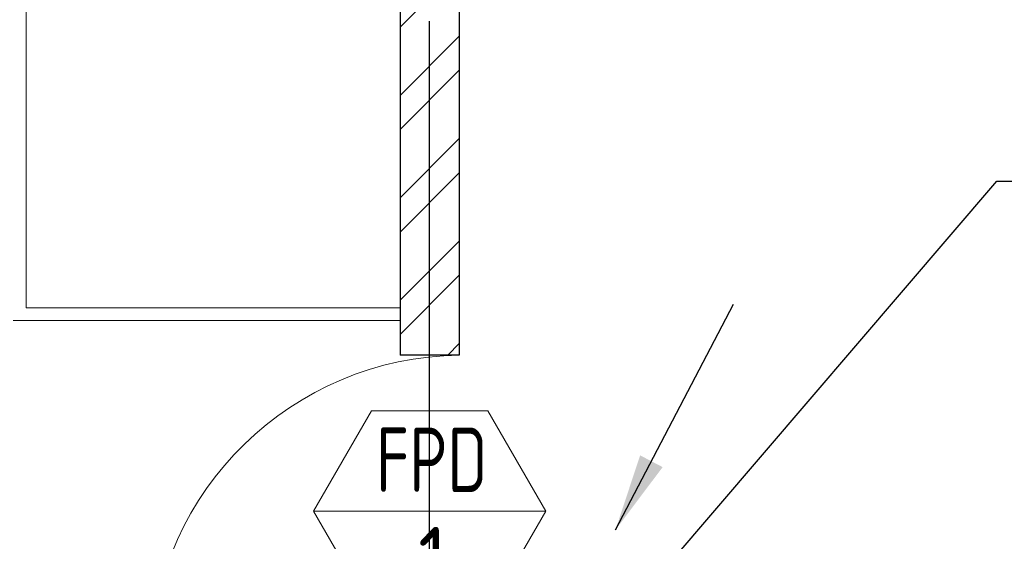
# Model space of a CAD drawing. Extents: x -287416 to 4934791, y -504132 to 1826789.
# Tile 180 of 256: x 532743 to 536562, y 165366 to 167391. Entities that reach past the tile are written whole.
import ezdxf
from ezdxf.enums import TextEntityAlignment as Align

# ---------------------------------------------------------------- set-up
doc = ezdxf.new("R2010")
doc.units = 0
doc.header["$LTSCALE"] = 800
doc.header["$MEASUREMENT"] = 0
doc.linetypes.add('CENTER', pattern=[2, 1.25, -0.25, 0.25, -0.25])
doc.linetypes.add('CENTER2', pattern=[1.125, 0.75, -0.125, 0.125, -0.125])
for name, color, linetype, lineweight in [('2CON', 1, 'CONTINUOUS', 13), ('A-WIN TAG', 3, 'CONTINUOUS', 13), ('A-WIN TAG TEXT', 3, 'CONTINUOUS', 13), ('DOOR', 235, 'CONTINUOUS', 13), ('LEADER', 4, 'CONTINUOUS', 15), ('STAIR', 4, 'CONTINUOUS', 13), ('T', 3, 'CONTINUOUS', 15), ('WALL HATCH', 251, 'CONTINUOUS', 13)]:
    doc.layers.add(name, color=color, linetype=linetype, lineweight=lineweight)
doc.layers.add('GRID', color=8, linetype='CENTER')
doc.layers.add('WALL', color=6, linetype='CONTINUOUS')
doc.styles.add('ROMANC', font='romanc')
doc.styles.add('ROMANS', font='ISO9.shx', dxfattribs={"width": 0.8})
doc.styles.add('S3', font='ROMANS1.SHX', dxfattribs={"width": 0.8})
doc.styles.get("Standard").update_dxf_attribs({"font": 'ISO9'})
doc.dimstyles.new('270-TA-100', dxfattribs={"dimscale": 150, "dimtxt": 400, "dimasz": 2, "dimexe": 0.75, "dimexo": 1, "dimgap": 1, "dimtad": 1, "dimdec": 0, "dimzin": 12, "dimdsep": 46, "dimtxsty": 'ROMANS', "dimcen": 0, "dimclrd": 256, "dimclre": 256, "dimclrt": 6, "dimadec": 1, "dimazin": 3, "dimtfac": 1, "dimtdec": 0, "dimtix": 1, "dimtmove": 2, "dimatfit": 0, "dimfxl": 1.25, "dimarcsym": 2})
doc.dimstyles.get("Standard").update_dxf_attribs({"dimtxt": 0.18, "dimasz": 0.18, "dimexe": 0.18, "dimexo": 0.0625, "dimgap": 0.09, "dimtad": 0, "dimtih": 1, "dimtoh": 1, "dimdec": 4, "dimzin": 0, "dimdsep": 46, "dimtxsty": 'Standard', "dimcen": 0.09, "dimadec": 0, "dimazin": 0, "dimtfac": 1, "dimtdec": 4, "dimtofl": 0, "dimtmove": 0, "dimatfit": 3, "dimfxl": 1, "dimtolj": 1, "dimtzin": 0, "dimarcsym": 0})

# ---------------------------------------------------------------- blocks, each defined once
blk = doc.blocks.new('SERVICE BUILDING-ARCH$0$dd1')
at = {"layer": 'DOOR'}
blk.add_lwpolyline([(-1000, 975), (0, 975), (0, 1000), (-1000, 1000)], close=True, dxfattribs=at)
blk.add_arc((13.4, 1014.1), 1014.2, 182.2093, 269.2412, dxfattribs=at)

msp = doc.modelspace()

# ---------------------------------------------------------------- hatches: boundary and pattern name
at = {"layer": 'WALL HATCH'}
h = msp.add_hatch(dxfattribs=at)
h.set_pattern_fill('ANSI32', color=256, scale=750, style=0)
h.paths.add_polyline_path([(534448.3, 170954.2), (534218.3, 170954.2), (534218.3, 166089.2), (534448.3, 166089.2)])
h.paths.add_polyline_path([(534448.3, 164889.2), (534218.3, 164889.2), (534218.3, 164599.2), (534448.3, 164599.2)])

# ---------------------------------------------------------------- linework, layer by layer
at = {"layer": '2CON'}
msp.add_line((534783.3, 165483.4), (533883.3, 165483.4), dxfattribs=at)
at = {"layer": 'A-WIN TAG'}
msp.add_lwpolyline([(534108.3, 165873.1), (533883.3, 165483.4), (534108.3, 165093.7), (534558.3, 165093.7), (534783.3, 165483.4), (534558.3, 165873.1)], close=True, dxfattribs=at)
at = {"layer": 'GRID', "linetype": 'CENTER2', "ltscale": 4}
msp.add_line((534333.3, 157784.9), (534333.3, 224162.6), dxfattribs=at)
at = {"layer": 'STAIR'}
for p, q in [((532768.3, 169423.2, 0), (532768.3, 166273.2, 0)), ((532768.3, 166273.2, 0), (534218.3, 166273.2, 0)), ((532718.3, 166223.2, 0), (532968.3, 166223.2, 0)), ((532968.3, 166223.2, 0), (534218.3, 166223.2, 0))]:
    msp.add_line(p, q, dxfattribs=at)
at = {"layer": 'WALL'}
for p, q in [((534448.3, 170954.2), (534448.3, 166089.2)), ((534218.3, 170724.2), (534218.3, 166089.2)), ((534448.3, 166089.2), (534218.3, 166089.2))]:
    msp.add_line(p, q, dxfattribs=at)

# ---------------------------------------------------------------- block references
at = {"layer": 'DOOR', "xscale": -1.199999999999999, "yscale": 1.199999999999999, "zscale": 1.199999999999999, "rotation": 180.0000000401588}
msp.add_blockref('SERVICE BUILDING-ARCH$0$dd1', (534448.3, 166089.2), dxfattribs=at)

# ---------------------------------------------------------------- texts
at = {"layer": 'A-WIN TAG'}
msp.add_text('1', height=250, dxfattribs=at).set_placement((534344.9, 165297.6), align=Align.MIDDLE)
at = {"layer": 'A-WIN TAG TEXT', "width": 0.8}
msp.add_text('FPD', height=250, dxfattribs=at).set_placement((534341.3, 165683.4), align=Align.MIDDLE)
at = {"layer": 'T', "insert": (549085.3, 167303.5), "char_height": 300, "attachment_point": 1, "style": 'ROMANC'}
msp.add_mtext_dynamic_manual_height_columns('\\pi185.97;CUTOUT \\P\\pi643.11;FOR \\P\\pi350.26;PANEL \\P\\pi-71.172;HANDLING', width=2143.37, gutter_width=2000, heights=[0], dxfattribs=at)
at = {"layer": 'T', "insert": (494565.1, 165513.1), "char_height": 350, "width": 7987.484, "attachment_point": 1, "style": 'S3'}
msp.add_mtext('\\pi1027.1;OPENING FOR LPBP VALVES', dxfattribs=at)

# ---------------------------------------------------------------- leaders
at = {"layer": 'LEADER'}
msp.add_leader([(534919.1, 164878.5), (536533.3, 166763.7), (537589.8, 166763.7)], dimstyle='270-TA-100', dxfattribs=at)
msp.add_leader([(535054.3, 165411.4), (535511.4, 166286.6)], dimstyle='Standard', override={"dimtxt": 350, "dimasz": 300, "dimexe": 0, "dimexo": 0, "dimgap": 100, "dimtad": 0, "dimtih": 0, "dimtoh": 0, "dimdec": 0, "dimtxsty": 'ROMANS', "dimcen": 0, "dimclrd": 9, "dimclre": 9, "dimclrt": 256, "dimtdec": 0, "dimtix": 1, "dimtofl": 1, "dimatfit": 0}, dxfattribs=at)

doc.saveas('drawing.dxf')
